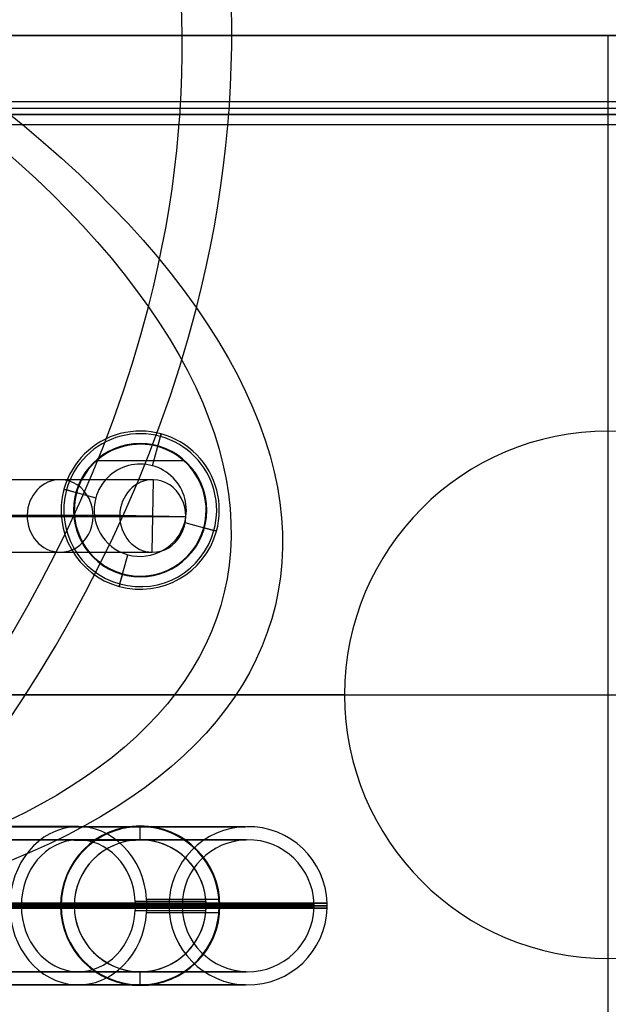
# Model space of a CAD drawing. Extents: x -225 to 225, y -83 to 164.
# Tile 10 of 22: x -45 to 0, y -23 to 51. Entities that reach past the tile are written whole.
import ezdxf

# ---------------------------------------------------------------- set-up
doc = ezdxf.new("R2010")
doc.units = 0
doc.header["$MEASUREMENT"] = 0
doc.layers.add('MODEL_238_2', color=1, linetype='CONTINUOUS')

msp = doc.modelspace()

# ---------------------------------------------------------------- linework, layer by layer
at = {"layer": 'MODEL_238_2'}
for p, q in [((97, 50, 25), (-97, 50, 25)), ((97, 50, 26), (-97, 50, 26)), ((-97, 50, 25.5), (97, 50, 25.5)), ((0, 50, 25), (0, 50, 26)), ((0, -50, 25), (0, 50, 25)), ((0, -50, 26), (0, 50, 26)), ((-95, 45, 25), (95, 45, 25)), ((-95, 45, 0.737), (95, 45, 0.737)), ((-95, 45, 12.868), (95, 45, 12.868)), ((0, 44, 25), (0, 45, 25)), ((0, 45, 25), (0, 45, 0.737)), ((-95, 44.5, 25), (95, 44.5, 25)), ((95, 44, 25), (-95, 44, 25)), ((-95, 44, 0.737), (95, 44, 0.737)), ((-95, 44, 12.868), (95, 44, 12.868)), ((0, 44, 25), (0, 44, 0.737)), ((-93.263, 43.263, -1), (93.263, 43.263, -1)), ((-93.263, 43.263), (93.263, 43.263)), ((0, 20, -1), (0, 43.263, -1)), ((-34.572, 17.375, 28), (-33.962, 19.592, 28)), ((-34.174, 18.821, 26), (-33.962, 19.592, 26)), ((-33.909, 19.785, 27.8), (-33.909, 19.785, 26.2)), ((0, 20, -1), (0, 20)), ((-35.5, 19.05, 25), (-35.5, 19.05, 26)), ((-38.777, 17.776, 26), (-32.223, 17.776, 26)), ((-34.572, 17.375, 28), (-34.572, 17.375, 26)), ((-34.502, 16.313, 26.03), (-48.545, 16.317, 56.876)), ((-34.597, 10.814, 25.987), (-34.502, 16.313, 26.03)), ((-41.285, 15.591, 26.2), (-41.285, 15.591, 27.8)), ((-41.092, 15.538, 28), (-38.875, 14.928, 28)), ((-40.321, 15.326, 26), (-41.092, 15.538, 26)), ((-38.875, 14.928, 28), (-38.875, 14.928, 26)), ((-51.095, 13.619, 55.716), (-37.052, 13.616, 24.869)), ((-46.09, 13.515, 57.994), (-32.047, 13.511, 27.148)), ((-40.55, 14, 26), (-40.55, 14, 25)), ((-37.052, 13.616, 24.869), (-32.047, 13.511, 27.148)), ((-30.45, 14, 25), (-30.45, 14, 26)), ((-32.125, 13.072, 26), (-32.125, 13.072, 28)), ((-32.125, 13.072, 28), (-29.908, 12.462, 28)), ((-29.908, 12.462, 26), (-30.679, 12.674, 26)), ((-29.715, 12.409, 27.8), (-29.715, 12.409, 26.2)), ((-48.64, 10.818, 56.833), (-34.597, 10.814, 25.987)), ((-37.038, 8.408, 28), (-36.428, 10.625, 28)), ((-36.428, 10.625, 28), (-36.428, 10.625, 26)), ((-37.038, 8.408, 26), (-36.826, 9.179, 26)), ((-37.091, 8.215, 27.8), (-37.091, 8.215, 26.2)), ((-35.5, 8.95, 25), (-35.5, 8.95, 26)), ((-20, 0, -1), (-62, 0, -1)), ((-100, 0, 25), (100, 0, 25)), ((-100, 0, 26), (100, 0, 26)), ((-20, 0), (-62, 0)), ((-20, 0), (-20, 0, -1)), ((-40.189, -10, 77.321), (-59.718, -10, 111.146)), ((-35.5, -9.95, 25), (-35.5, -9.95, 26)), ((-35.5, -10, 59.821), (-35.5, -10, 22)), ((-35.5, -11, 22), (-35.5, -10, 22)), ((-40.189, -11, 77.321), (-59.718, -11, 111.146)), ((-35.5, -11, 59.821), (-35.5, -11, 22)), ((-64.048, -16, 108.646), (-44.519, -16, 74.821)), ((-55.387, -16, 113.646), (-35.859, -16, 79.821)), ((-34.993, -16, 80.321), (-54.521, -16, 114.146)), ((-41.55, -16, 26), (-41.55, -16, 25)), ((-41.5, -16, 22), (-41.5, -16, 59.821)), ((-41.5, -16, 22), (-40.5, -16, 22)), ((-40.5, -16, 59.821), (-40.5, -16, 22)), ((-30.5, -16, 22), (-30.5, -16, 59.821)), ((-30.5, -16, 22), (-29.5, -16, 22)), ((-29.5, -16, 59.821), (-29.5, -16, 22)), ((-29.45, -16, 25), (-29.45, -16, 26)), ((0, -20, -1), (0, -20)), ((0, -43.263, -1), (0, -20, -1)), ((-40.189, -21, 77.321), (-59.718, -21, 111.146)), ((-35.5, -21, 59.821), (-35.5, -21, 22)), ((-35.5, -22, 22), (-35.5, -21, 22)), ((-40.189, -22, 77.321), (-59.718, -22, 111.146)), ((-35.5, -22, 59.821), (-35.5, -22, 22)), ((-35.5, -22.05, 25), (-35.5, -22.05, 26))]:
    msp.add_line(p, q, dxfattribs=at)
at = {"layer": 'MODEL_238_2', "extrusion": (-0.350159, 0.5, 0.792078)}
for radius, start, end in [(100, 137.2621, 201.45162), (96, 137.2621, 201.64902), (100, 47.2621, 137.2621), (96, 47.2621, 137.2621)]:
    msp.add_arc((82.188, 58.119, 232.222), radius, start, end, dxfattribs=at)
at = {"layer": 'MODEL_238_2', "extrusion": (0.222168, 0.865817, -0.448332)}
for radius, start, end in [(100, 62.39036, 152.39036), (96, 62.39036, 152.39036), (96, 152.39036, 242.39036), (100, 152.39036, 242.39036)]:
    msp.add_arc((126.162, 196.082, -98.463), radius, start, end, dxfattribs=at)
at = {"layer": 'MODEL_238_2', "extrusion": (1, 0, 0)}
for radius in [1.737, 0.737]:
    msp.add_arc((43.263, 0.737), radius, 270, 0, dxfattribs=at)
at = {"layer": 'MODEL_238_2'}
for centre, radius, start, end in [((-35.5, 14, 26.2), 6, 344.62644, 164.62644), ((-35.5, 14, 27.8), 6, 344.62644, 164.62644), ((-35.5, 14, 27), 6, 344.62644, 164.62644), ((-35.5, 14, 26), 5.8, 344.62644, 164.62644), ((-35.5, 14, 28), 5.8, 344.62644, 164.62644), ((-35.5, 14, 26), 5.8, 344.62644, 164.62644), ((-35.5, 14, 28), 5.8, 344.62644, 164.62644), ((0, 0, -1), 20, 0, 180), ((0, 0), 20, 0, 180), ((0, 0, -0.5), 20, 0, 180), ((-35.5, 14, 25), 5.05, 0, 180), ((-35.5, 14, 26), 5.05, 0, 180), ((-35.5, 14, 25.5), 5.05, 0, 180), ((-35.5, 14, 26), 5, 344.62644, 164.62644), ((-35.5, 14, 28), 3.5, 344.62644, 164.62644), ((-35.5, 14, 26), 3.5, 344.62644, 164.62644), ((-35.5, 14, 27.8), 6, 164.62644, 344.62644), ((-35.5, 14, 26.2), 6, 164.62644, 344.62644), ((-35.5, 14, 27), 6, 164.62644, 344.62644), ((-35.5, 14, 28), 5.8, 164.62644, 344.62644), ((-35.5, 14, 26), 5.8, 164.62644, 344.62644), ((-35.5, 14, 28), 5.8, 164.62644, 344.62644), ((-35.5, 14, 26), 5.8, 164.62644, 344.62644), ((-35.5, 14, 26), 5, 164.62644, 344.62644), ((-35.5, 14, 28), 3.5, 164.62644, 344.62644), ((-35.5, 14, 26), 3.5, 164.62644, 344.62644), ((-35.5, 14, 25), 5.05, 180, 0), ((-35.5, 14, 26), 5.05, 180, 0), ((-35.5, 14, 25.5), 5.05, 180, 0), ((0, 0, -1), 20, 180, 0), ((0, 0), 20, 180, 0), ((0, 0, -0.5), 20, 180, 360), ((-35.5, -16, 25), 6.05, 0, 180), ((-35.5, -16, 26), 6.05, 0, 180), ((-35.5, -16, 25.5), 6.05, 0, 180), ((-35.5, -16, 22), 6, 0, 180), ((-35.5, -16, 59.821), 6, 4.89909, 180), ((-35.5, -16, 40.911), 6, 0, 180), ((-27.317, -16, 219.572), 6, 1.80874, 180), ((-35.5, -16, 59.821), 5, 4.08562, 180), ((-35.5, -16, 22), 5, 0, 180), ((-35.5, -16, 40.911), 5, 0, 180), ((-27.317, -16, 219.572), 5, 1.50744, 180), ((-35.5, -16, 59.821), 5, 0, 4.08562), ((-35.5, -16, 59.821), 6, 0, 4.89909), ((-35.5, -16, 25), 6.05, 180, 0), ((-35.5, -16, 26), 6.05, 180, 0), ((-35.5, -16, 25.5), 6.05, 180, 0), ((-35.5, -16, 59.821), 6, 180, 355.10091), ((-35.5, -16, 22), 6, 180, 0), ((-35.5, -16, 40.911), 6, 180, 0), ((-35.5, -16, 22), 5, 180, 0), ((-35.5, -16, 59.821), 5, 180, 355.91438), ((-35.5, -16, 40.911), 5, 180, 0), ((-27.317, -16, 219.572), 6, 180, 358.19126), ((-27.317, -16, 219.572), 5, 180, 358.49256), ((-35.5, -16, 59.821), 5, 355.91438, 360), ((-35.5, -16, 59.821), 6, 355.10091, 360), ((-27.317, -16, 219.572), 5, 360, 1.50744), ((-27.317, -16, 219.572), 5, 358.49256, 360), ((-27.317, -16, 219.572), 6, 0, 1.80874), ((-27.317, -16, 219.572), 6, 358.19126, 0)]:
    msp.add_arc(centre, radius, start, end, dxfattribs=at)
at = {"layer": 'MODEL_238_2', "extrusion": (0.964218, -0.265111, 4.05124e-22)}
for centre, start, end in [((9.888, 26.2, -37.941), 270, 0), ((9.888, 27.8, -37.941), 0, 90), ((-1.712, 27.8, -37.941), 90, 180), ((-1.712, 26.2, -37.941), 180, 270)]:
    msp.add_arc(centre, 0.2, start, end, dxfattribs=at)
at = {"layer": 'MODEL_238_2', "extrusion": (-0.414331, 0.000104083, 0.910126)}
for centre, start, end in [((-13.555, -20.672, 54.934), 178.92515, 358.92515), ((-13.555, -20.672, 54.934), 358.92515, 178.92515), ((-13.555, -20.672, 37.988), 178.92515, 358.92515), ((-13.555, -20.672, 37.988), 358.92515, 178.92515)]:
    msp.add_arc(centre, 2.75, start, end, dxfattribs=at)
at = {"layer": 'MODEL_238_2', "extrusion": (0.265111, 0.964218, 1.8977e-22)}
msp.add_arc((43.741, 26.2, 4.088), 0.2, 270, 0, dxfattribs=at)
at = {"layer": 'MODEL_238_2', "extrusion": (0.265111, 0.964218, 0)}
msp.add_arc((43.741, 27.8, 4.088), 0.2, 0, 90, dxfattribs=at)
at = {"layer": 'MODEL_238_2', "extrusion": (0.265111, 0.964218, 3.85465e-15)}
msp.add_arc((32.141, 26.2, 4.088), 0.2, 180, 270, dxfattribs=at)
at = {"layer": 'MODEL_238_2', "extrusion": (0.265111, 0.964218, 4.75314e-15)}
msp.add_arc((32.141, 27.8, 4.088), 0.2, 90, 180, dxfattribs=at)
at = {"layer": 'MODEL_238_2', "extrusion": (0, 1, 0)}
for centre, radius, start, end in [((122.317, 219.572, -10.003), 94.811, 90, 226.59319), ((70.5, 59.821, -10.022), 34.488, 150, 180), ((122.317, 219.572, -11.002), 94.868, 90, 225.86007), ((70.5, 59.821, -11.013), 34.644, 150, 180), ((122.317, 219.572, -20.998), 94.868, 90, 225.86007), ((70.5, 59.821, -20.987), 34.644, 150, 180), ((122.317, 219.572, -21.997), 94.811, 90, 226.59319), ((70.5, 59.821, -21.978), 34.488, 150, 180)]:
    msp.add_arc(centre, radius, start, end, dxfattribs=at)
at = {"layer": 'MODEL_238_2', "extrusion": (-0.5, -9.27027e-15, 0.866025)}
msp.add_arc((16, 3.856, 87.057), 6, 94.89909, 270, dxfattribs=at)
at = {"layer": 'MODEL_238_2', "extrusion": (-0.5, -7.98241e-15, 0.866025)}
msp.add_arc((16, 3.856, 87.057), 5, 94.08562, 270, dxfattribs=at)
at = {"layer": 'MODEL_238_2', "extrusion": (-0.5, -5.8592e-13, 0.866025)}
msp.add_arc((16, 3.856, 87.057), 5, 90, 94.08562, dxfattribs=at)
at = {"layer": 'MODEL_238_2', "extrusion": (-2.49239e-17, 1, -1.76601e-31)}
for centre, radius, start, end in [((70.5, 59.821, -15.644), 39.987, 150, 180), ((70.5, 59.821, -15.488), 40.978, 150, 180), ((122.317, 219.572, -15.811), 100.997, 90, 224.40566), ((122.317, 219.572, -15.868), 99.998, 90, 224.0753), ((122.317, 219.572, -16.132), 99.998, 90, 224.07531), ((122.317, 219.572, -16.189), 100.997, 90, 224.40563), ((70.5, 59.821, -16.356), 39.987, 150, 180), ((70.5, 59.821, -16.512), 40.978, 150, 180)]:
    msp.add_arc(centre, radius, start, end, dxfattribs=at)
at = {"layer": 'MODEL_238_2', "extrusion": (-0.5, -6.19567e-13, 0.866025)}
msp.add_arc((16, 3.856, 87.057), 6, 90, 94.89909, dxfattribs=at)
at = {"layer": 'MODEL_238_2', "extrusion": (-3.03815e-17, 1, -6.18766e-18)}
msp.add_arc((122.317, 219.572, -16), 101, 90, 224.40465, dxfattribs=at)
at = {"layer": 'MODEL_238_2', "extrusion": (-2.31378e-17, 1, -6.19158e-16)}
msp.add_arc((122.317, 219.572, -16), 89, 90, 228.20576, dxfattribs=at)
at = {"layer": 'MODEL_238_2', "extrusion": (-3.68017e-17, 1, -4.92894e-17)}
msp.add_arc((122.317, 219.572, -16), 100, 90, 224.07473, dxfattribs=at)
at = {"layer": 'MODEL_238_2', "extrusion": (-2.62336e-17, 1, -4.28911e-18)}
msp.add_arc((122.317, 219.572, -16), 90, 90, 227.77982, dxfattribs=at)
at = {"layer": 'MODEL_238_2', "extrusion": (-0.5, 9.36057e-15, 0.866025)}
msp.add_arc((16, 3.856, 87.057), 6, 270, 85.10091, dxfattribs=at)
at = {"layer": 'MODEL_238_2', "extrusion": (-1.59266e-15, 1, 9.28695e-17)}
msp.add_arc((70.5, 59.821, -16), 29, 150, 180, dxfattribs=at)
at = {"layer": 'MODEL_238_2', "extrusion": (6.15786e-17, 1, 6.5604e-17)}
msp.add_arc((70.5, 59.821, -16), 30, 150, 180, dxfattribs=at)
at = {"layer": 'MODEL_238_2', "extrusion": (-0.5, 7.96238e-15, 0.866025)}
msp.add_arc((16, 3.856, 87.057), 5, 270, 85.91438, dxfattribs=at)
at = {"layer": 'MODEL_238_2', "extrusion": (-0.5, 5.87142e-13, 0.866025)}
msp.add_arc((16, 3.856, 87.057), 5, 85.91438, 90, dxfattribs=at)
at = {"layer": 'MODEL_238_2', "extrusion": (2.83025e-16, 1, 8.15734e-17)}
msp.add_arc((70.5, 59.821, -16), 40, 150, 180, dxfattribs=at)
at = {"layer": 'MODEL_238_2', "extrusion": (-0.5, 6.17858e-13, 0.866025)}
msp.add_arc((16, 3.856, 87.057), 6, 85.10091, 90, dxfattribs=at)
at = {"layer": 'MODEL_238_2', "extrusion": (-3.6e-16, 1, 3.44863e-16)}
msp.add_arc((70.5, 59.821, -16), 41, 150, 180, dxfattribs=at)

doc.saveas('drawing.dxf')
